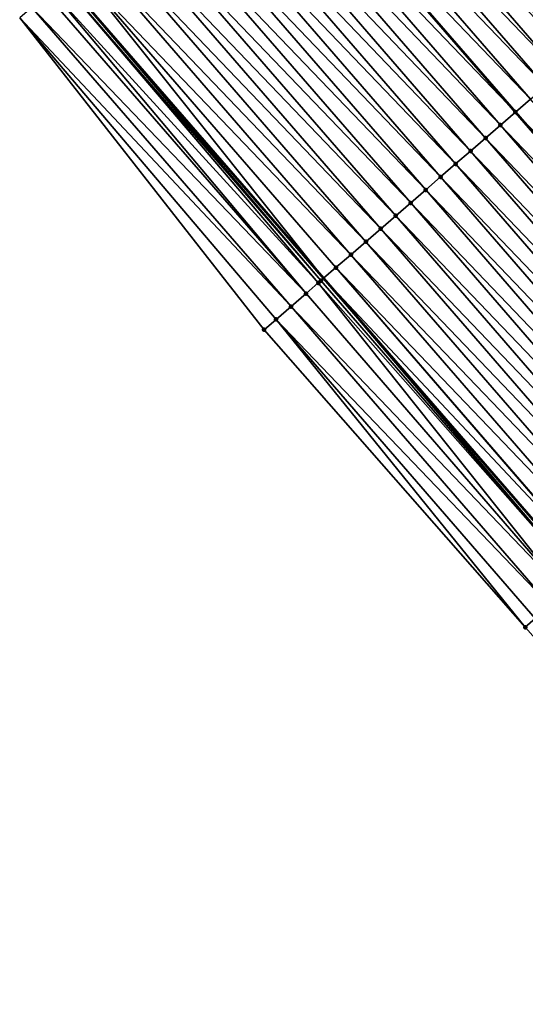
# Model space of a CAD drawing. Header units: feet. Extents: x 2007189 to 2022806, y 818621 to 837694.
# Tile 12 of 256: x 2014649 to 2014675, y 820976 to 821026. Entities that reach past the tile are written whole.
import ezdxf

# ---------------------------------------------------------------- set-up
doc = ezdxf.new("R2010")
doc.units = ezdxf.units.FT
doc.header["$MEASUREMENT"] = 0
for name, color, linetype, lineweight in [('EP_Travel Lane', 172, 'Continuous', 53), ('Road Shots', 141, 'Continuous', 100), ('Road X-Section', 40, 'Continuous', 13), ('STRIPING', 60, 'Continuous', 53)]:
    doc.layers.add(name, color=color, linetype=linetype, lineweight=lineweight)
doc.layers.add('I-77-MM17-21_SB-Surface-Border', color=7, linetype='Continuous')
doc.layers.add('I-77-MM17-21_SB-Surface-TIN', color=7, linetype='Continuous')

msp = doc.modelspace()

# ---------------------------------------------------------------- linework, layer by layer
at = {"layer": 'EP_Travel Lane'}
msp.add_polyline3d([(2014651.639657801, 821027.91879922, 264.0519494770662), (2014664.743546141, 821012.8108900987, 263.8532387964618), (2014677.847446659, 820997.702966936, 263.6564791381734), (2014690.897726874, 820982.5846314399, 263.47867392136), (2014703.951727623, 820967.4334995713, 263.288177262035), (2014717.151335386, 820952.2369346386, 263.084156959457), (2014730.476621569, 820937.323687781, 262.8687776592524), (2014743.801926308, 820922.4104201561, 262.6561491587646), (2014757.28663295, 820907.5421902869, 262.4437096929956), (2014770.764451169, 820892.7656817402, 262.249681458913), (2014784.284016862, 820877.931222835, 262.0393327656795), (2014797.728531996, 820863.1258814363, 261.8227803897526), (2014811.172959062, 820848.3206370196, 261.5938887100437), (2014824.618211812, 820833.5124408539, 261.3793605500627)], dxfattribs=at)
at = {"layer": 'I-77-MM17-21_SB-Surface-Border', "color": 3, "linetype": 'Continuous', "lineweight": -3}
msp.add_polyline3d([(2014822.500229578, 820831.5877046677, 261.4050928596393), (2014809.500469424, 820846.8014507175, 261.6233630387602), (2014795.701688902, 820861.2845063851, 261.8805253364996), (2014782.230032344, 820876.0651456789, 262.100936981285), (2014768.024071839, 820890.3114291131, 262.3194888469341), (2014754.607856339, 820905.1433329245, 262.4947862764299), (2014741.077643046, 820920.0047941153, 262.7053083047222), (2014727.674675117, 820934.8493382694, 262.9300525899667), (2014714.395645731, 820949.8033398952, 263.1513750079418), (2014701.854429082, 820965.6259389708, 263.3315098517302), (2014688.166200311, 820980.2302451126, 263.5518223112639), (2014674.933532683, 820995.1783163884, 263.7466959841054), (2014661.740030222, 821010.2088786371, 263.924746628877), (2014649.391660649, 821025.9712155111, 264.1129668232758)], dxfattribs=at)
at = {"layer": 'I-77-MM17-21_SB-Surface-TIN', "color": 128, "linetype": 'Continuous', "lineweight": -3}
for points in [[(2014679.725773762, 821025.7931873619, 263.2695830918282), (2014666.633335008, 821040.9111070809, 263.4607627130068), (2014665.877595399, 821040.2562347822, 263.4913117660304)], [(2014679.725773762, 821025.7931873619, 263.2695830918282), (2014680.481517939, 821026.4480543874, 263.2397651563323), (2014666.633335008, 821040.9111070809, 263.4607627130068)], [(2014678.970029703, 821025.1383202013, 263.2994197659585), (2014665.877595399, 821040.2562347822, 263.4913117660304), (2014665.121863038, 821039.6013541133, 263.523020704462)], [(2014678.970029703, 821025.1383202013, 263.2994197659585), (2014679.725773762, 821025.7931873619, 263.2695830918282), (2014665.877595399, 821040.2562347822, 263.4913117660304)], [(2014678.214286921, 821024.4834515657, 263.3294608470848), (2014665.121863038, 821039.6013541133, 263.523020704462), (2014664.366126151, 821038.946478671, 263.5540053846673)], [(2014678.214286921, 821024.4834515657, 263.3294608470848), (2014678.970029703, 821025.1383202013, 263.2994197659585), (2014665.121863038, 821039.6013541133, 263.523020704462)], [(2014677.458542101, 821023.8285852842, 263.359175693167), (2014664.366126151, 821038.946478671, 263.5540053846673), (2014663.610385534, 821038.2916075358, 263.584393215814)], [(2014677.458542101, 821023.8285852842, 263.359175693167), (2014678.214286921, 821024.4834515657, 263.3294608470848), (2014664.366126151, 821038.946478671, 263.5540053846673)], [(2014676.702796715, 821023.1737196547, 263.3888002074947), (2014663.610385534, 821038.2916075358, 263.584393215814), (2014662.854646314, 821037.6367347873, 263.615004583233)], [(2014676.702796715, 821023.1737196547, 263.3888002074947), (2014677.458542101, 821023.8285852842, 263.359175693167), (2014663.610385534, 821038.2916075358, 263.584393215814)], [(2014675.947059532, 821022.5188445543, 263.4197371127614), (2014662.854646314, 821037.6367347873, 263.615004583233), (2014662.098897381, 821036.9818732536, 263.6440618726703)], [(2014675.947059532, 821022.5188445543, 263.4197371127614), (2014676.702796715, 821023.1737196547, 263.3888002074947), (2014662.854646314, 821037.6367347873, 263.615004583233)], [(2014675.19131269, 821021.8639806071, 263.4491285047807), (2014662.098897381, 821036.9818732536, 263.6440618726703), (2014661.343134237, 821036.3270280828, 263.6708488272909)], [(2014675.19131269, 821021.8639806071, 263.4491285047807), (2014675.947059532, 821022.5188445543, 263.4197371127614), (2014662.098897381, 821036.9818732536, 263.6440618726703)], [(2014660.58737579, 821035.6721775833, 263.6983799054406), (2014674.435546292, 821021.2091391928, 263.4753944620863), (2014661.343134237, 821036.3270280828, 263.6708488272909)], [(2014675.19131269, 821021.8639806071, 263.4491285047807), (2014661.343134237, 821036.3270280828, 263.6708488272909), (2014674.435546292, 821021.2091391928, 263.4753944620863)], [(2014673.679785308, 821020.554291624, 263.5025191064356), (2014660.58737579, 821035.6721775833, 263.6983799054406), (2014659.831634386, 821035.017307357, 263.7286417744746)], [(2014673.679785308, 821020.554291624, 263.5025191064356), (2014674.435546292, 821021.2091391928, 263.4753944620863), (2014660.58737579, 821035.6721775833, 263.6983799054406)], [(2014672.92404293, 821019.8994225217, 263.532624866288), (2014659.831634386, 821035.017307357, 263.7286417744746), (2014659.075900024, 821034.3624289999, 263.7600303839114)], [(2014672.92404293, 821019.8994225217, 263.532624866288), (2014673.679785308, 821020.554291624, 263.5025191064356), (2014659.831634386, 821035.017307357, 263.7286417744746)], [(2014672.168301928, 821019.2445518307, 263.5629507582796), (2014659.075900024, 821034.3624289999, 263.7600303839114), (2014658.32016119, 821033.7075558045, 263.7907036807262)], [(2014672.168301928, 821019.2445518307, 263.5629507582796), (2014672.92404293, 821019.8994225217, 263.532624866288), (2014659.075900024, 821034.3624289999, 263.7600303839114)], [(2014671.412563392, 821018.5896782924, 263.5936712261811), (2014658.32016119, 821033.7075558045, 263.7907036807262), (2014657.564412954, 821033.0526934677, 263.8198722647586)], [(2014671.412563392, 821018.5896782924, 263.5936712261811), (2014672.168301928, 821019.2445518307, 263.5629507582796), (2014658.32016119, 821033.7075558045, 263.7907036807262)], [(2014670.656823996, 821017.9348057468, 263.6242541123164), (2014657.564412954, 821033.0526934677, 263.8198722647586), (2014656.808659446, 821032.3978372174, 263.8481974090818)], [(2014670.656823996, 821017.9348057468, 263.6242541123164), (2014671.412563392, 821018.5896782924, 263.5936712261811), (2014657.564412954, 821033.0526934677, 263.8198722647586)], [(2014669.901071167, 821017.279948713, 263.6526874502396), (2014656.808659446, 821032.3978372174, 263.8481974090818), (2014656.052909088, 821031.7429773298, 263.8770266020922)], [(2014669.901071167, 821017.279948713, 263.6526874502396), (2014670.656823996, 821017.9348057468, 263.6242541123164), (2014656.808659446, 821032.3978372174, 263.8481974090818)], [(2014669.145309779, 821016.6251015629, 263.6797511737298), (2014656.052909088, 821031.7429773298, 263.8770266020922), (2014655.297164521, 821031.0881107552, 263.9067824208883)], [(2014669.145309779, 821016.6251015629, 263.6797511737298), (2014669.901071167, 821017.279948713, 263.6526874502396), (2014656.052909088, 821031.7429773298, 263.8770266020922)], [(2014668.389555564, 821015.9702461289, 263.7079628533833), (2014655.297164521, 821031.0881107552, 263.9067824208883), (2014654.541411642, 821030.4332537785, 263.9352082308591)], [(2014668.389555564, 821015.9702461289, 263.7079628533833), (2014669.145309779, 821016.6251015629, 263.6797511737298), (2014655.297164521, 821031.0881107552, 263.9067824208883)], [(2014667.63381294, 821015.3153773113, 263.7380291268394), (2014654.541411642, 821030.4332537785, 263.9352082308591), (2014653.785664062, 821029.778390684, 263.9644818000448)], [(2014667.63381294, 821015.3153773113, 263.7380291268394), (2014668.389555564, 821015.9702461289, 263.7079628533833), (2014654.541411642, 821030.4332537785, 263.9352082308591)], [(2014666.878074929, 821014.6605031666, 263.7688336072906), (2014653.785664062, 821029.778390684, 263.9644818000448), (2014653.029933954, 821029.1235074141, 263.9965512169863)], [(2014666.878074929, 821014.6605031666, 263.7688336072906), (2014667.63381294, 821015.3153773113, 263.7380291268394), (2014653.785664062, 821029.778390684, 263.9644818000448)], [(2014666.122338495, 821014.0056272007, 263.7998904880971), (2014653.029933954, 821029.1235074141, 263.9965512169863), (2014652.274188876, 821028.4686414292, 264.0262253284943)], [(2014666.122338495, 821014.0056272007, 263.7998904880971), (2014666.878074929, 821014.6605031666, 263.7688336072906), (2014653.029933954, 821029.1235074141, 263.9965512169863)], [(2014652.274188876, 821028.4686414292, 264.0262253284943), (2014651.639657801, 821027.91879922, 264.0519494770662), (2014664.743546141, 821012.8108900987, 263.8532387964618)], [(2014665.366600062, 821013.3507535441, 263.8306273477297), (2014652.274188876, 821028.4686414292, 264.0262253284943), (2014664.743546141, 821012.8108900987, 263.8532387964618)], [(2014665.366600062, 821013.3507535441, 263.8306273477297), (2014666.122338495, 821014.0056272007, 263.7998904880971), (2014652.274188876, 821028.4686414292, 264.0262253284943)], [(2014664.472797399, 821012.5763002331, 263.8624020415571), (2014651.518449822, 821027.8137684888, 264.056863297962), (2014650.99292582, 821027.3584050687, 264.0765412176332)], [(2014664.610840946, 821012.6959037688, 263.8580548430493), (2014651.639657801, 821027.91879922, 264.0519494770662), (2014651.518449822, 821027.8137684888, 264.056863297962)], [(2014664.472797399, 821012.5763002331, 263.8624020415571), (2014664.610840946, 821012.6959037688, 263.8580548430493), (2014651.518449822, 821027.8137684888, 264.056863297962)], [(2014664.610840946, 821012.6959037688, 263.8580548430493), (2014664.743546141, 821012.8108900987, 263.8532387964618), (2014651.639657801, 821027.91879922, 264.0519494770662)], [(2014663.85503812, 821012.0411044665, 263.8784880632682), (2014650.99292582, 821027.3584050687, 264.0765412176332), (2014650.762687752, 821027.1589221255, 264.0838183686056)], [(2014663.85503812, 821012.0411044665, 263.8784880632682), (2014664.472797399, 821012.5763002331, 263.8624020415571), (2014650.99292582, 821027.3584050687, 264.0765412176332)], [(2014663.85503812, 821012.0411044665, 263.8784880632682), (2014650.762687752, 821027.1589221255, 264.0838183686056), (2014650.006875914, 821026.5041332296, 264.102809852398)], [(2014663.099211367, 821011.3863327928, 263.8950926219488), (2014650.006875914, 821026.5041332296, 264.102809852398), (2014649.391660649, 821025.9712155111, 264.1129668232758)], [(2014663.099211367, 821011.3863327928, 263.8950926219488), (2014663.85503812, 821012.0411044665, 263.8784880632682), (2014650.006875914, 821026.5041332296, 264.102809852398)], [(2014661.740030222, 821010.2088786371, 263.924746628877), (2014662.343382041, 821010.7315640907, 263.9112854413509), (2014649.391660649, 821025.9712155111, 264.1129668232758)], [(2014662.343382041, 821010.7315640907, 263.9112854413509), (2014663.099211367, 821011.3863327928, 263.8950926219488), (2014649.391660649, 821025.9712155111, 264.1129668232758)], [(2014688.283750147, 821006.7460623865, 263.2577379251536), (2014675.19131269, 821021.8639806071, 263.4491285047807), (2014674.435546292, 821021.2091391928, 263.4753944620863)], [(2014673.679785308, 821020.554291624, 263.5025191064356), (2014687.527992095, 821006.0912113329, 263.2853396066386), (2014674.435546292, 821021.2091391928, 263.4753944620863)], [(2014688.283750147, 821006.7460623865, 263.2577379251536), (2014674.435546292, 821021.2091391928, 263.4753944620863), (2014687.527992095, 821006.0912113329, 263.2853396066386)], [(2014686.772235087, 821005.436359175, 263.313100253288), (2014673.679785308, 821020.554291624, 263.5025191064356), (2014672.92404293, 821019.8994225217, 263.532624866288)], [(2014686.772235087, 821005.436359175, 263.313100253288), (2014687.527992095, 821006.0912113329, 263.2853396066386), (2014673.679785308, 821020.554291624, 263.5025191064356)], [(2014686.016488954, 821004.7814944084, 263.3426051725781), (2014672.92404293, 821019.8994225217, 263.532624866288), (2014672.168301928, 821019.2445518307, 263.5629507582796)], [(2014686.016488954, 821004.7814944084, 263.3426051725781), (2014686.772235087, 821005.436359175, 263.313100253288), (2014672.92404293, 821019.8994225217, 263.532624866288)], [(2014685.260743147, 821004.1266292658, 263.3721621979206), (2014672.168301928, 821019.2445518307, 263.5629507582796), (2014671.412563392, 821018.5896782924, 263.5936712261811)], [(2014685.260743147, 821004.1266292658, 263.3721621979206), (2014686.016488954, 821004.7814944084, 263.3426051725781), (2014672.168301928, 821019.2445518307, 263.5629507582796)], [(2014684.505001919, 821003.4717588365, 263.4024518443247), (2014671.412563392, 821018.5896782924, 263.5936712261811), (2014670.656823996, 821017.9348057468, 263.6242541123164)], [(2014684.505001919, 821003.4717588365, 263.4024518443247), (2014685.260743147, 821004.1266292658, 263.3721621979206), (2014671.412563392, 821018.5896782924, 263.5936712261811)], [(2014683.749261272, 821002.8168877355, 263.4328345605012), (2014670.656823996, 821017.9348057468, 263.6242541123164), (2014669.901071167, 821017.279948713, 263.6526874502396)], [(2014683.749261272, 821002.8168877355, 263.4328345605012), (2014684.505001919, 821003.4717588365, 263.4024518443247), (2014670.656823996, 821017.9348057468, 263.6242541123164)], [(2014682.993514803, 821002.1620233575, 263.4622856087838), (2014669.901071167, 821017.279948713, 263.6526874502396), (2014669.145309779, 821016.6251015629, 263.6797511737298)], [(2014682.993514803, 821002.1620233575, 263.4622856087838), (2014683.749261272, 821002.8168877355, 263.4328345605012), (2014669.901071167, 821017.279948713, 263.6526874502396)], [(2014682.23776374, 821001.5071642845, 263.4910015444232), (2014669.145309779, 821016.6251015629, 263.6797511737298), (2014668.389555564, 821015.9702461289, 263.7079628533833)], [(2014682.23776374, 821001.5071642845, 263.4910015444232), (2014682.993514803, 821002.1620233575, 263.4622856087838), (2014669.145309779, 821016.6251015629, 263.6797511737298)], [(2014681.48201342, 821000.8523043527, 263.5198364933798), (2014668.389555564, 821015.9702461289, 263.7079628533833), (2014667.63381294, 821015.3153773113, 263.7380291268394)], [(2014681.48201342, 821000.8523043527, 263.5198364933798), (2014682.23776374, 821001.5071642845, 263.4910015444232), (2014668.389555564, 821015.9702461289, 263.7079628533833)], [(2014680.726264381, 821000.197442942, 263.5488763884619), (2014667.63381294, 821015.3153773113, 263.7380291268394), (2014666.878074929, 821014.6605031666, 263.7688336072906)], [(2014680.726264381, 821000.197442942, 263.5488763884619), (2014681.48201342, 821000.8523043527, 263.5198364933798), (2014667.63381294, 821015.3153773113, 263.7380291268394)], [(2014679.970519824, 820999.5425763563, 263.5786333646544), (2014666.878074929, 821014.6605031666, 263.7688336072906), (2014666.122338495, 821014.0056272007, 263.7998904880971)], [(2014679.970519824, 820999.5425763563, 263.5786333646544), (2014680.726264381, 821000.197442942, 263.5488763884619), (2014666.878074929, 821014.6605031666, 263.7688336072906)], [(2014679.214774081, 820998.8877111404, 263.6082005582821), (2014666.122338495, 821014.0056272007, 263.7998904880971), (2014665.366600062, 821013.3507535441, 263.8306273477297)], [(2014679.214774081, 820998.8877111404, 263.6082005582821), (2014679.970519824, 820999.5425763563, 263.5786333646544), (2014666.122338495, 821014.0056272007, 263.7998904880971)], [(2014678.438706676, 820998.2152611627, 263.6366411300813), (2014665.366600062, 821013.3507535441, 263.8306273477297), (2014664.743546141, 821012.8108900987, 263.8532387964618)], [(2014678.438706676, 820998.2152611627, 263.6366411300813), (2014678.459016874, 820998.2328591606, 263.6359335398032), (2014665.366600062, 821013.3507535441, 263.8306273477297)], [(2014678.459016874, 820998.2328591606, 263.6359335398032), (2014679.214774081, 820998.8877111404, 263.6082005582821), (2014665.366600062, 821013.3507535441, 263.8306273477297)], [(2014677.703244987, 820997.578024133, 263.6613174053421), (2014664.743546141, 821012.8108900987, 263.8532387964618), (2014664.610840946, 821012.6959037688, 263.8580548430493)], [(2014678.438706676, 820998.2152611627, 263.6366411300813), (2014664.743546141, 821012.8108900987, 263.8532387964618), (2014677.847446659, 820997.702966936, 263.6564791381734)], [(2014677.703244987, 820997.578024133, 263.6613174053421), (2014677.847446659, 820997.702966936, 263.6564791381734), (2014664.743546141, 821012.8108900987, 263.8532387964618)], [(2014676.947460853, 820996.9232032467, 263.6847416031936), (2014664.472797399, 821012.5763002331, 263.8624020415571), (2014663.85503812, 821012.0411044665, 263.8784880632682)], [(2014677.703244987, 820997.578024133, 263.6613174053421), (2014664.610840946, 821012.6959037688, 263.8580548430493), (2014664.472797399, 821012.5763002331, 263.8624020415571)], [(2014676.947460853, 820996.9232032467, 263.6847416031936), (2014677.703244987, 820997.578024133, 263.6613174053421), (2014664.472797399, 821012.5763002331, 263.8624020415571)], [(2014676.947460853, 820996.9232032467, 263.6847416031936), (2014663.85503812, 821012.0411044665, 263.8784880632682), (2014663.099211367, 821011.3863327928, 263.8950926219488)], [(2014676.191678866, 820996.2683798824, 263.7085092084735), (2014663.099211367, 821011.3863327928, 263.8950926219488), (2014662.343382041, 821010.7315640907, 263.9112854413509)], [(2014676.191678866, 820996.2683798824, 263.7085092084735), (2014676.947460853, 820996.9232032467, 263.6847416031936), (2014663.099211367, 821011.3863327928, 263.8950926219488)], [(2014674.933532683, 820995.1783163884, 263.7466959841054), (2014662.343382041, 821010.7315640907, 263.9112854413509), (2014661.740030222, 821010.2088786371, 263.924746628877)], [(2014674.933532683, 820995.1783163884, 263.7466959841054), (2014675.435893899, 820995.6135599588, 263.7318000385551), (2014662.343382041, 821010.7315640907, 263.9112854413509)], [(2014675.435893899, 820995.6135599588, 263.7318000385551), (2014676.191678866, 820996.2683798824, 263.7085092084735), (2014662.343382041, 821010.7315640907, 263.9112854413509)], [(2014688.166200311, 820980.2302451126, 263.5518223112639), (2014675.435893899, 820995.6135599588, 263.7318000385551), (2014674.933532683, 820995.1783163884, 263.7466959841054)]]:
    msp.add_3dface(points, dxfattribs=at)
at = {"layer": 'Road Shots', "lineweight": 100}
for p in [(2014674.435546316, 821021.2091392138, 263.4753944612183), (2014673.679785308, 821020.554291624, 263.5025191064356), (2014672.92404293, 821019.8994225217, 263.532624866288), (2014672.168301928, 821019.2445518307, 263.5629507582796), (2014671.412563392, 821018.5896782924, 263.5936712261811), (2014670.656823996, 821017.9348057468, 263.6242541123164), (2014669.901071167, 821017.279948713, 263.6526874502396), (2014669.145309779, 821016.6251015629, 263.6797511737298), (2014668.389555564, 821015.9702461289, 263.7079628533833), (2014667.63381294, 821015.3153773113, 263.7380291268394), (2014666.878074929, 821014.6605031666, 263.7688336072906), (2014666.122338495, 821014.0056272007, 263.7998904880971), (2014665.366600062, 821013.3507535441, 263.8306273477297), (2014664.472797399, 821012.5763002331, 263.8624020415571), (2014664.610840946, 821012.6959037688, 263.8580548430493), (2014663.85503812, 821012.0411044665, 263.8784880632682), (2014663.099211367, 821011.3863327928, 263.8950926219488), (2014662.343382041, 821010.7315640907, 263.9112854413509), (2014661.740030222, 821010.2088786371, 263.924746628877), (2014661.740030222, 821010.2088786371, 263.924746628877), (2014674.933532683, 820995.1783163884, 263.7466959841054), (2014674.933532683, 820995.1783163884, 263.7466959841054)]:
    msp.add_point(p, dxfattribs=at)
at = {"layer": 'Road X-Section', "extrusion": (-0.6546220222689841, 0.7558960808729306, 0.009545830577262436), "elevation": -698241.0238175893, "flags": 128}
msp.add_lwpolyline([(-2060449.952931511, 6928.614929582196), (-2060448.952931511, 6928.692834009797), (-2060447.952931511, 6928.754142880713), (-2060447.199805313, 6928.783323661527), (-2060446.952931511, 6928.790677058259), (-2060445.952931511, 6928.817978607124), (-2060444.952931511, 6928.845976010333), (-2060443.952931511, 6928.875795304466), (-2060442.952931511, 6928.9056333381), (-2060441.952931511, 6928.935675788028), (-2060440.952931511, 6928.965391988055), (-2060439.952931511, 6928.995017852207), (-2060438.952931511, 6929.025956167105), (-2060437.952931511, 6929.055348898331), (-2060436.952931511, 6929.081616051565), (-2060435.952931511, 6929.108741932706), (-2060434.952931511, 6929.138849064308), (-2060433.952931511, 6929.169176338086), (-2060432.952931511, 6929.199898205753), (-2060431.952931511, 6929.230482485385), (-2060430.952931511, 6929.258917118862), (-2060429.952931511, 6929.285982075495), (-2060428.952931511, 6929.314195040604), (-2060427.952931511, 6929.344262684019), (-2060426.952931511, 6929.375068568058), (-2060425.952931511, 6929.406126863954), (-2060424.952931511, 6929.436865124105), (-2060423.952931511, 6929.464293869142), (-2060423.770281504, 6929.468641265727), (-2060422.952931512, 6929.484728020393), (-2060421.952931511, 6929.501333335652), (-2060420.952931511, 6929.517526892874), (-2060420.154662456, 6929.530988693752), (-2060420.154662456, 6929.530988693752)], dxfattribs=at)
at = {"layer": 'STRIPING'}
msp.add_polyline3d([(2014661.343134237, 821036.3270280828, 263.6708488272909), (2014674.435546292, 821021.2091391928, 263.4753944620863), (2014687.527992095, 821006.0912113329, 263.2853396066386), (2014700.596280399, 820990.9456294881, 263.1010414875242), (2014713.650316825, 820975.7944562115, 262.9161508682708), (2014726.72745498, 820960.695669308, 262.7092186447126), (2014739.962872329, 820945.7029125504, 262.5068021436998), (2014753.19827103, 820930.7101769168, 262.3015993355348), (2014766.4987691, 820915.7938983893, 262.100270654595), (2014779.838373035, 820900.8935631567, 261.9130860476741), (2014793.189131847, 820886.022593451, 261.7071372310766), (2014806.63373235, 820871.2171580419, 261.5025389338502), (2014820.078254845, 820856.4118085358, 261.287014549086), (2014833.525356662, 820841.609431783, 261.0806672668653), (2014846.974191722, 820826.8076774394, 260.8884933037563)], dxfattribs=at)

doc.saveas('drawing.dxf')
